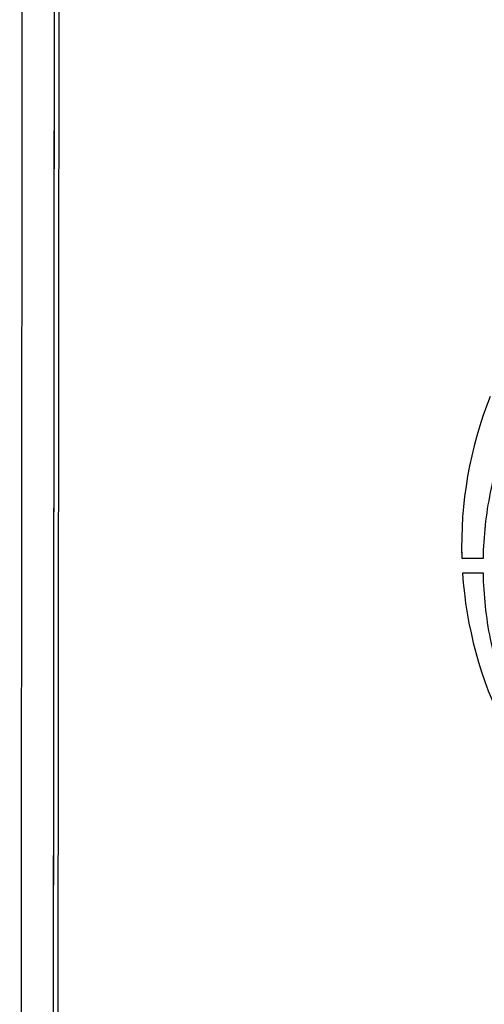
# Model space of a CAD drawing. Header units: millimetres. Extents: x 82 to 1337, y -230 to 1154.
# Tile 130 of 217: x 701 to 716, y 519 to 553. Entities that reach past the tile are written whole.
import ezdxf

# ---------------------------------------------------------------- set-up
doc = ezdxf.new("R2010")
doc.units = ezdxf.units.MM

msp = doc.modelspace()

# ---------------------------------------------------------------- linework, layer by layer
at = {"color": 7, "linetype": 'Continuous', "lineweight": 25}
for p, q in [((701.643, 471.626), (701.736, 573.746)), ((701.886, 573.447), (701.793, 471.709)), ((715.497, 534.982), (715.497, 534.982)), ((715.497, 534.982), (715.504, 534.563)), ((715.504, 534.563), (716.235, 534.563)), ((715.504, 534.563), (716.235, 534.563)), ((715.504, 534.563), (715.504, 534.563)), ((716.235, 534.563), (716.235, 534.563)), ((715.528, 534.063), (715.528, 534.063)), ((716.235, 534.063), (715.528, 534.063))]:
    msp.add_line(p, q, dxfattribs=at)
for start, end in [(158.4307, 181.7457), (183.8304, 206.5937), (183.8304, 206.5937)]:
    msp.add_arc((729.256, 534.982), 13.759, start, end, dxfattribs=at)
for points, knots in [([(700.636, 573.786), (700.635, 573.514), (700.636, 573.243), (700.635, 572.7), (700.635, 572.428), (700.634, 571.614), (700.633, 571.07), (700.632, 569.441), (700.631, 568.355), (700.628, 565.096), (700.626, 562.923), (700.62, 556.405), (700.616, 552.059), (700.604, 539.018), (700.596, 530.323), (700.572, 504.233), (700.555, 486.834), (700.541, 469.431)], [0, 0, 0, 0, 0.007812, 0.007812, 0.015625, 0.015625, 0.03125, 0.03125, 0.0625, 0.0625, 0.125, 0.125, 0.25, 0.25, 0.5, 0.5, 1, 1, 1, 1]), ([(716.235, 534.563), (716.25, 535.31), (716.421, 536.885), (716.926, 538.551), (717.32, 539.455), (717.384, 539.596)], [0.75315736, 0.75315736, 0.75315736, 0.75315736, 0.78125232, 0.81250429, 0.81831218, 0.81831218, 0.81831218, 0.81831218]), ([(716.235, 534.563), (716.25, 535.31), (716.421, 536.885), (716.926, 538.551), (717.32, 539.455), (717.384, 539.595)], [0.75315736, 0.75315736, 0.75315736, 0.75315736, 0.78125232, 0.81250429, 0.81831218, 0.81831218, 0.81831218, 0.81831218]), ([(717.383, 529.03), (717.319, 529.17), (716.926, 530.072), (716.42, 531.738), (716.25, 533.315), (716.235, 534.063)], [0.6817311, 0.6817311, 0.6817311, 0.6817311, 0.68749571, 0.71874768, 0.74689072, 0.74689072, 0.74689072, 0.74689072])]:
    msp.add_open_spline(points, degree=3, knots=knots, dxfattribs=at)
msp.add_open_spline([(701.642, 471.553), (701.674, 505.655), (701.705, 539.734), (701.736, 573.79)], degree=3, dxfattribs=at)

doc.saveas('drawing.dxf')
